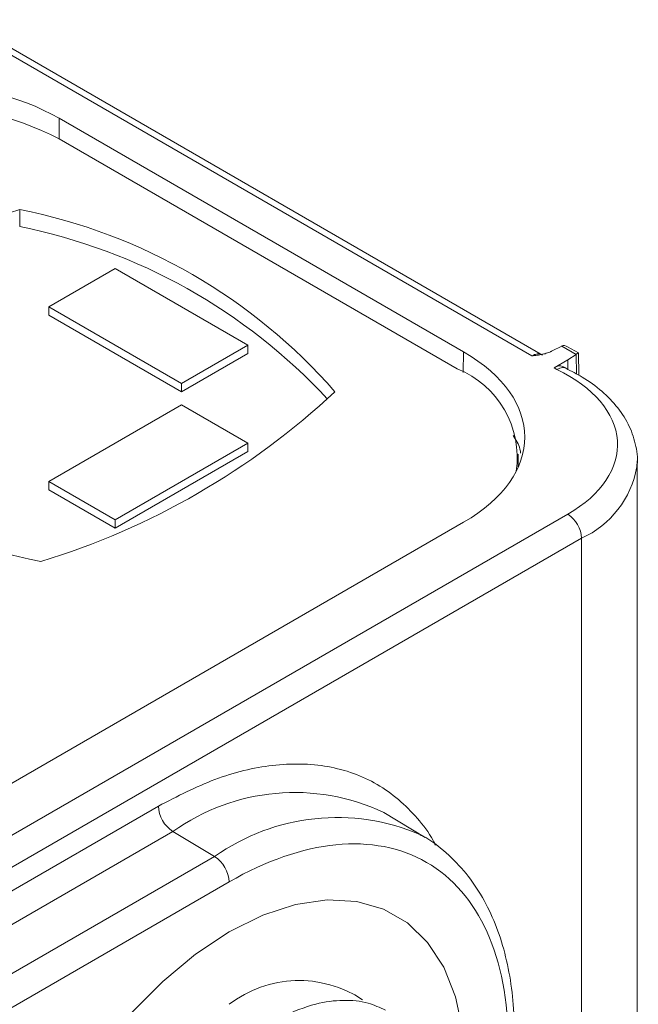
# Model space of a CAD drawing. Header units: millimetres. Extents: x 0 to 420, y 0 to 297.
# Tile 40 of 41: x 352.5 to 359.92, y 224.12 to 235.92. Entities that reach past the tile are written whole.
import ezdxf

# ---------------------------------------------------------------- set-up
doc = ezdxf.new("R2010")
doc.units = ezdxf.units.MM

msp = doc.modelspace()

# ---------------------------------------------------------------- linework, layer by layer
at = {"color": 7, "linetype": 'Continuous', "lineweight": 15}
for p, q in [((351.36308849, 236.09254266), (358.64232338, 231.89032981)), ((358.76908793, 231.90168108), (351.48807761, 236.10491888)), ((357.8251355, 231.93862504), (352.97633024, 234.73778073)), ((357.74797253, 231.73464909), (352.97499998, 234.49002749)), ((352.50298952, 233.64425799), (352.50298952, 233.44011933)), ((352.85125684, 232.47960688), (353.64675226, 232.93883661)), ((353.64675226, 232.93883661), (355.23774311, 232.02037714)), ((352.85125684, 232.3775345), (352.85125684, 232.47960688)), ((354.44224768, 231.56114741), (352.85125684, 232.47960688)), ((354.44224768, 231.45907504), (352.85125684, 232.3775345)), ((354.44224768, 231.56114741), (355.23774311, 232.02037714)), ((355.23774311, 232.02037714), (355.23774311, 231.91830477)), ((358.88550016, 231.95048785), (359.00032398, 232.00810637)), ((359.00032398, 232.00810637), (359.17224098, 231.9088608)), ((359.20056103, 231.92632495), (359.07161801, 232.00076216)), ((355.23774311, 231.91830477), (354.44224768, 231.45907504)), ((359.0724267, 231.84257746), (358.90915771, 231.74832428)), ((359.17224098, 231.9088608), (359.0724267, 231.84257746)), ((359.07415736, 231.72900216), (359.0724267, 231.84257746)), ((359.20463083, 231.65976871), (359.20056629, 231.9263159)), ((358.90915771, 231.74832428), (358.9429832, 231.72832583)), ((359.05690349, 231.74048645), (359.02373392, 231.7579562)), ((354.44224768, 231.45907504), (354.44224768, 231.56114741)), ((352.85125684, 230.38756065), (354.44224768, 231.30602012)), ((354.44224768, 231.30602012), (355.23774311, 230.84679038)), ((353.64675226, 229.92833092), (355.23774311, 230.84679038)), ((355.23774311, 230.84679038), (355.23774311, 230.74471801)), ((355.23774311, 230.74471801), (353.64675226, 229.82625855)), ((358.48020816, 230.56263595), (358.48020816, 230.71413841)), ((359.90554873, 230.63472904), (359.90185297, 230.55990101)), ((359.90554873, 222.65955698), (359.90554873, 230.63472904)), ((352.85125684, 230.38756065), (353.64675226, 229.92833092)), ((352.85125684, 230.28548828), (352.85125684, 230.38756065)), ((353.64675226, 229.82625855), (352.85125684, 230.28548828)), ((359.07291139, 229.99368774), (339.28196437, 218.56861722)), ((339.43982012, 219.28430027), (357.8251355, 229.89791692)), ((353.64675226, 229.92833092), (353.64675226, 229.82625855)), ((359.23908061, 229.70587421), (339.44009144, 218.27616106)), ((344.51358287, 220.92386697), (354.1655905, 226.49585238)), ((357.36246057, 226.12070392), (356.86758018, 226.42067869)), ((354.33928293, 226.19147971), (344.6872753, 220.61949431)), ((354.33928293, 226.19147971), (354.84042477, 225.89207774)), ((354.84042477, 225.89207774), (345.18841714, 220.32009234)), ((345.36210957, 220.0157136), (355.0141172, 225.587699))]:
    msp.add_line(p, q, dxfattribs=at)
at = {"color": 8, "linetype": 'Continuous', "lineweight": 15}
for p, q in [((352.97633024, 234.73778073), (352.97633288, 234.48925759)), ((357.8251355, 231.93862504), (357.81769922, 231.69274153)), ((359.17568385, 231.91103687), (359.17930848, 231.67320632)), ((359.23908061, 222.73503941), (359.23908061, 229.70587421))]:
    msp.add_line(p, q, dxfattribs=at)
at = {"color": 7, "linetype": 'Continuous', "lineweight": 15, "flags": 128}
for points in [[(357.30948462, 226.15149395), (357.3320964, 226.13867347), (357.36246057, 226.12070392)], [(353.83914472, 224.01541382), (354.21725727, 224.39654819), (354.61158845, 224.7232456), (355.0141172, 224.98886793), (355.41664331, 225.18799387), (355.81097713, 225.31658308), (356.18908704, 225.37200664), (356.54328125, 225.35314587), (356.86634211, 225.26037254), (357.15169999, 225.09558844), (357.39354124, 224.86213558), (357.58694522, 224.56477796), (357.72797385, 224.20956468), (357.81375585, 223.80372648)], [(357.81375585, 223.80372648), (357.72797385, 224.20956468), (357.58694522, 224.56477796), (357.39354124, 224.86213558), (357.15169999, 225.09558844), (356.86634211, 225.26037254), (356.54328125, 225.35314587), (356.18908704, 225.37200664), (355.81097713, 225.31658308), (355.41664331, 225.18799387), (355.0141172, 224.98886793), (354.61158845, 224.7232456), (354.21725727, 224.39654819), (353.83914472, 224.01541382)]]:
    msp.add_lwpolyline(points, dxfattribs=at)
at = {"color": 7, "linetype": 'Continuous', "lineweight": 15}
for centre, radius, start, end in [((351.20723472, 231.07824837), 3.84255525, 62.609704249, 117.390295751), ((355.13925234, 225.00672116), 9.03088722, 106.972714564, 133.021908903), ((351.19300467, 227.01015292), 6.76220455, 41.17542721, 78.829949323), ((351.15269416, 226.70324899), 6.87086017, 42.822330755, 78.666180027), ((357.32805453, 230.67576997), 1.13910321, 351.61293965, 68.368287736), ((354.06754936, 236.06111241), 6.76216489, 221.17531262, 258.830063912), ((350.12141327, 238.06442348), 9.03071062, 286.97245538, 313.022168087), ((358.87830406, 229.68945546), 0.36114996, 2.605702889, 57.394297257), ((354.55035394, 226.51367463), 0.38517598, 182.652047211, 236.771053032), ((354.62934655, 225.56987907), 0.38518307, 2.651651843, 56.770462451)]:
    msp.add_arc(centre, radius, start, end, dxfattribs=at)
at = {"color": 8, "linetype": 'Continuous', "lineweight": 15}
for centre, radius, start, end in [((358.75547818, 230.76536417), 1.16464169, 294.534248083, 349.838842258), ((355.79896815, 224.14911219), 2.51036771, 64.80632005, 125.553487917), ((356.30508866, 223.83142719), 2.52814576, 66.591401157, 125.40435546), ((355.85231888, 223.03286316), 1.37377826, 56.374340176, 127.599869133)]:
    msp.add_arc(centre, radius, start, end, dxfattribs=at)
at = {"color": 7, "linetype": 'Continuous', "lineweight": 15}
for centre, major_axis, ratio, start_param, end_param in [((351.20883549, 233.71680533), (2.5, 0), 0.5774635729, 0.7855504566, 2.3560421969), ((358.99900011, 231.92721689), (0.05692542, 0.08246712), 0.6044774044, 0.7814530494, 0.8341175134), ((359.06989577, 231.8862897), (-0.07009926, 0.12140889), 0.5874105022, 5.4891772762, 6.2218297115), ((356.05656104, 230.91827294), (2.50076158, 0), 0.5771119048, 5.497939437, 7.0684311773), ((359.10144438, 231.86807707), (0.09912258, 0.05824364), 0.0074861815, 5.5544748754, 6.2874318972)]:
    msp.add_ellipse(centre, major_axis=major_axis, ratio=ratio, start_param=start_param, end_param=end_param, dxfattribs=at)
for points, knots in [([(358.88374347, 231.94947241), (358.88173957, 231.94834329), (358.87773846, 231.94608883), (358.86938412, 231.94181911), (358.85416868, 231.93482153), (358.82151675, 231.92261752), (358.77068543, 231.90949257), (358.70698912, 231.89868354), (358.66389953, 231.89311919), (358.64232156, 231.89033273)], [0, 0, 0, 0, 0.0316230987, 0.0631407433, 0.125943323, 0.2511945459, 0.50134006, 0.7502860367, 1, 1, 1, 1]), ([(358.64232156, 231.89033279), (358.64973534, 231.89430856), (358.66470754, 231.90233766), (358.68692683, 231.91013957), (358.70876392, 231.91459948), (358.7297255, 231.91502956), (358.74957739, 231.91164193), (358.76110243, 231.90585148), (358.76691669, 231.90293025)], [0, 0, 0, 0, 0.1589127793, 0.3209255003, 0.4860394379, 0.6542557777, 0.825575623, 1, 1, 1, 1]), ([(359.02399734, 231.75851587), (359.01387593, 231.76359479), (358.99008248, 231.77553431), (358.94822179, 231.76819644), (358.91941281, 231.75354111), (358.90915771, 231.74832428)], [0, 0, 0, 0, 0.32284954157, 0.75895565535, 1, 1, 1, 1]), ([(358.9429832, 231.72832583), (358.95472871, 231.73467202), (358.9778481, 231.74716358), (359.01018086, 231.75323211), (359.03477967, 231.75235204), (359.04660335, 231.74618703), (359.0504761, 231.74416773)], [0, 0, 0, 0, 0.2975154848, 0.5856169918, 0.8642722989, 1, 1, 1, 1]), ([(359.07291002, 229.99369075), (359.47720117, 230.22708307), (359.6933421, 230.54774314), (359.64394336, 231.20726005), (359.38066302, 231.51595294), (358.94298324, 231.72832821)], [0, 0, 0, 0, 0.5, 0.5, 1, 1, 1, 1]), ([(359.89973246, 230.54445906), (359.90054128, 230.54810076), (359.91969337, 230.63433297), (359.89628498, 230.80780108), (359.82161578, 231.04930818), (359.68056902, 231.27216342), (359.48842473, 231.46957679), (359.2769711, 231.62819268), (359.11700719, 231.70828622), (359.0494356, 231.74211915)], [0, 0, 0, 0, 0.0077435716, 0.1833606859, 0.3554051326, 0.5297735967, 0.7040435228, 0.8749827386, 1, 1, 1, 1]), ([(358.36112191, 223.65488835), (358.36112191, 224.67992045), (358.0084743, 225.4594681), (356.7531395, 226.18439304), (355.90177284, 226.10013398), (355.0141171, 225.58770122)], [0, 0, 0, 0, 0.5, 0.5, 1, 1, 1, 1]), ([(358.40250781, 223.21754818), (358.41346483, 223.33085681), (358.43829842, 223.58766591), (358.43492437, 223.97089491), (358.39861915, 224.36656975), (358.32334293, 224.74089023), (358.20947198, 225.09032418), (358.05514106, 225.41022939), (357.85991772, 225.6985981), (357.61738766, 225.94283984), (357.42862155, 226.09614825), (357.31238537, 226.14778777), (357.30271214, 226.15208523)], [0, 0, 0, 0, 0.0855877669, 0.1939809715, 0.3034442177, 0.4138518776, 0.5252235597, 0.6377615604, 0.7519125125, 0.8685281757, 0.9890588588, 1, 1, 1, 1]), ([(355.64138611, 223.97312018), (355.78022358, 224.03158989), (356.03546178, 224.13908034), (356.38342255, 224.17880029), (356.66712498, 224.15589096), (356.82060358, 224.08197439), (356.88790023, 224.04956376)], [0, 0, 0, 0, 0.3001693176, 0.5518299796, 0.803488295, 1, 1, 1, 1])]:
    msp.add_open_spline(points, degree=3, knots=knots, dxfattribs=at)
msp.add_open_spline([(359.17224144, 231.90886088), (359.17338936, 231.9096231), (359.17453729, 231.910348), (359.17568353, 231.91103465)], degree=3, dxfattribs=at)
at = {"color": 8, "linetype": 'Continuous', "lineweight": 15}
for points, knots in [([(358.50870734, 230.72582429), (358.50662887, 230.74231665), (358.49745981, 230.81507185), (358.45287372, 230.88397442), (358.41839454, 230.93725795)], [0, 0, 0, 0, 0.2266829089, 1, 1, 1, 1]), ([(354.1655905, 226.49585238), (354.39181734, 226.61254999), (354.85782096, 226.85293486), (355.54924241, 227.01384792), (356.21356459, 227.00190971), (356.80845471, 226.78928719), (357.20594069, 226.44297486), (357.418208, 226.16772576), (357.47878593, 226.04621463), (357.48840326, 226.02692358)], [0, 0, 0, 0, 0.1645962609, 0.339051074, 0.5207596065, 0.7063240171, 0.8918875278, 0.9828361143, 1, 1, 1, 1])]:
    msp.add_open_spline(points, degree=3, knots=knots, dxfattribs=at)

doc.saveas('drawing.dxf')
